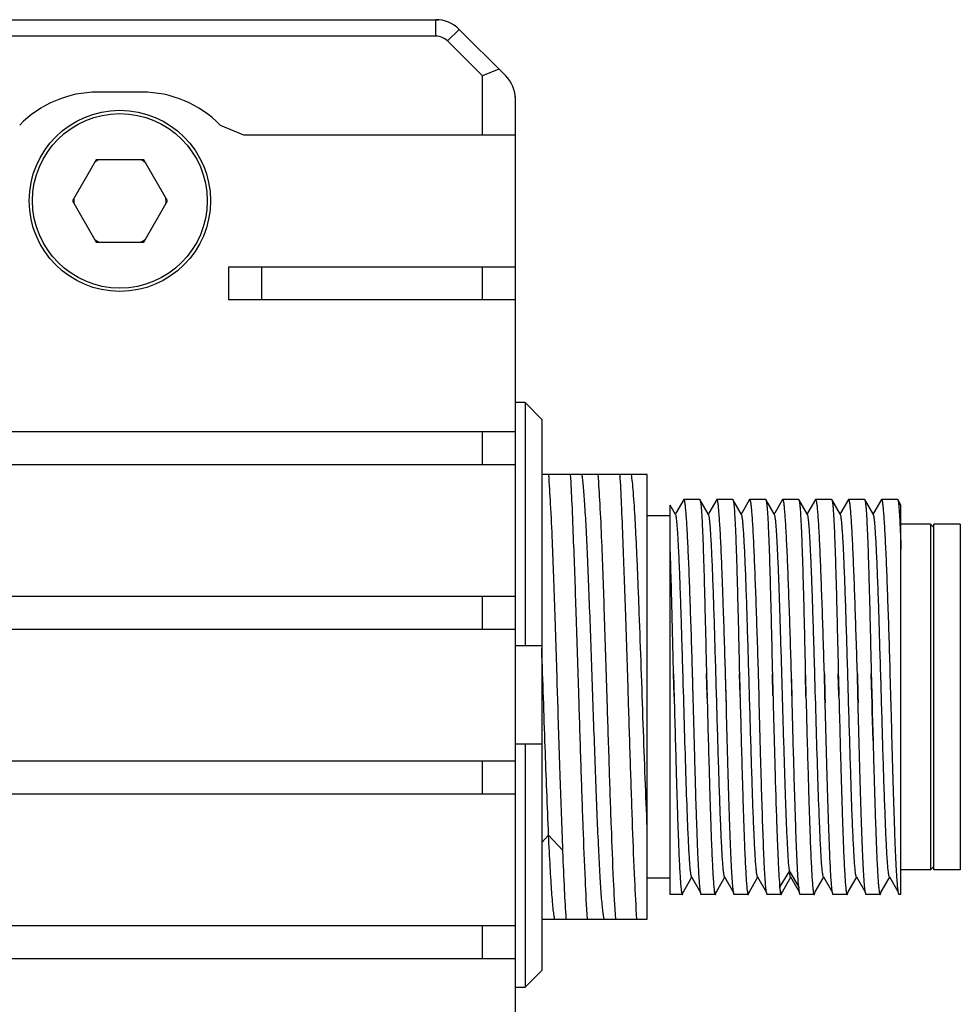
# Model space of a CAD drawing. Header units: millimetres. Extents: x 0 to 420, y 0 to 297.
# Tile 37 of 54: x 96 to 115, y 233 to 253. Entities that reach past the tile are written whole.
import ezdxf

# ---------------------------------------------------------------- set-up
doc = ezdxf.new("R2010")
doc.units = ezdxf.units.MM
doc.header["$LTSCALE"] = 23.1
doc.layers.add('00_COMPONENTS', color=7, linetype='CONTINUOUS')

msp = doc.modelspace()

# ---------------------------------------------------------------- linework, layer by layer
at = {"layer": '00_COMPONENTS', "color": 7}
for p, q in [((48.372, 252.8137), (104.9144, 252.8137)), ((104.8671, 252.4804), (104.8671, 252.8137)), ((104.9143, 252.8119), (104.9099, 252.8137)), ((104.9144, 252.8137), (104.9197, 252.8116)), ((105.1028, 252.3828), (105.3385, 252.6185)), ((105.2998, 252.6541), (105.305, 252.6519)), ((105.3082, 252.6487), (105.3038, 252.6506)), ((106.2813, 251.6757), (105.305, 252.6519)), ((104.8671, 252.4804), (48.4194, 252.4804)), ((105.8099, 251.6757), (105.1028, 252.3828)), ((106.1432, 251.8137), (105.8099, 251.6757)), ((105.8099, 250.4804), (105.8099, 251.6757)), ((106.3116, 251.6454), (106.3148, 251.6422)), ((106.3134, 251.6409), (106.3116, 251.6454)), ((106.3148, 251.6422), (106.317, 251.6368)), ((98.9266, 251.3471), (98.0265, 251.3471)), ((106.4744, 251.2567), (106.4766, 251.2516)), ((106.4766, 251.2471), (106.4749, 251.2511)), ((106.4766, 170.3759), (106.4766, 251.2516)), ((100.5028, 250.6819), (100.9804, 250.4804)), ((100.9804, 250.4804), (106.4766, 250.4804)), ((97.9982, 249.9804), (97.5171, 249.1471)), ((98.9605, 249.9804), (97.9982, 249.9804)), ((99.4416, 249.1471), (98.9605, 249.9804)), ((97.5171, 249.1471), (97.9982, 248.3137)), ((98.9605, 248.3137), (99.4416, 249.1471)), ((97.9982, 248.3137), (98.9605, 248.3137)), ((100.6766, 247.8137), (106.4766, 247.8137)), ((100.6766, 247.8137), (100.6766, 247.1471)), ((101.3432, 247.8137), (101.3432, 247.1471)), ((105.8099, 247.1471), (105.8099, 247.8137)), ((100.6766, 247.1471), (106.4766, 247.1471)), ((106.6765, 245.0631), (106.4766, 245.0631)), ((106.6765, 245.0631), (106.6765, 240.1471)), ((107.0099, 244.7248), (106.6765, 245.0631)), ((107.0099, 244.7248), (107.0099, 233.5693)), ((46.4766, 244.4804), (106.4766, 244.4804)), ((105.8099, 243.8137), (105.8099, 244.4804)), ((46.4766, 243.8137), (106.4766, 243.8137)), ((109.1432, 243.6051), (107.0099, 243.6051)), ((109.1432, 234.6051), (109.1432, 243.6051)), ((109.6099, 235.1052), (109.6099, 242.9866)), ((109.7186, 242.7997), (109.6104, 242.9868)), ((109.8818, 243.1004), (109.7222, 242.8242)), ((110.2065, 243.1051), (109.8872, 243.1051)), ((110.3852, 242.7998), (110.2109, 243.1013)), ((110.5485, 243.1005), (110.3889, 242.8244)), ((110.5485, 243.1005), (110.5472, 243.0981)), ((110.5538, 243.1051), (110.5485, 243.1005)), ((110.8732, 243.1051), (110.5538, 243.1051)), ((111.0519, 242.7998), (110.8775, 243.1013)), ((111.215, 243.1004), (111.0555, 242.8245)), ((111.2151, 243.1004), (111.2139, 243.0981)), ((111.2205, 243.1051), (111.2151, 243.1004)), ((111.5398, 243.1051), (111.2205, 243.1051)), ((111.7185, 242.7997), (111.5442, 243.1014)), ((111.8817, 243.1003), (111.7221, 242.8243)), ((111.8817, 243.1003), (111.8805, 243.0981)), ((111.8872, 243.1051), (111.8817, 243.1003)), ((112.2064, 243.1051), (111.8872, 243.1051)), ((112.3852, 242.7997), (112.2108, 243.1013)), ((112.5484, 243.1005), (112.3883, 242.8236)), ((112.8731, 243.1051), (112.5538, 243.1051)), ((113.0518, 242.7997), (112.8775, 243.1014)), ((113.215, 243.1004), (113.055, 242.8235)), ((113.215, 243.1004), (113.2139, 243.0981)), ((113.2205, 243.1051), (113.215, 243.1004)), ((113.5398, 243.1051), (113.2205, 243.1051)), ((113.7185, 242.7998), (113.5442, 243.1014)), ((113.8817, 243.1004), (113.7216, 242.8234)), ((113.8817, 243.1004), (113.8805, 243.0981)), ((113.8872, 243.1051), (113.8817, 243.1004)), ((114.2065, 243.1051), (113.8872, 243.1051)), ((114.2771, 242.9868), (114.2109, 243.1013)), ((114.2766, 235.1051), (114.2766, 242.9867)), ((109.6099, 242.7718), (109.1432, 242.7718)), ((109.7222, 242.8242), (109.7133, 242.8088)), ((110.3889, 242.8244), (110.3799, 242.8089)), ((111.0555, 242.8245), (111.0465, 242.809)), ((111.7221, 242.8243), (111.7132, 242.8089)), ((112.3883, 242.8236), (112.3798, 242.8089)), ((113.055, 242.8235), (113.0465, 242.8089)), ((113.7216, 242.8234), (113.7132, 242.8089)), ((114.8766, 242.6051), (114.2766, 242.6051)), ((114.9432, 242.5384), (114.8766, 242.6051)), ((114.8766, 242.6051), (114.8766, 235.6051)), ((115.4766, 242.6051), (114.9432, 242.6051)), ((114.9432, 235.6052), (114.9432, 242.605)), ((115.4766, 242.605), (115.4766, 235.6052)), ((46.4766, 241.1471), (106.4766, 241.1471)), ((105.8099, 240.4804), (105.8099, 241.1471)), ((109.6394, 241.0815), (109.6391, 241.0945)), ((46.4766, 240.4804), (106.4766, 240.4804)), ((106.4766, 240.1471), (107.0099, 240.1471)), ((109.6874, 239.1323), (109.6756, 239.5765)), ((110.3541, 239.1323), (110.3423, 239.5765)), ((110.7389, 239.1323), (110.7278, 239.5771)), ((111.0208, 239.1323), (111.009, 239.5765)), ((111.4057, 239.1323), (111.3941, 239.5771)), ((111.4057, 239.1323), (111.3944, 239.5771)), ((111.6874, 239.1323), (111.6757, 239.5765)), ((112.0724, 239.1323), (112.0608, 239.5771)), ((112.3541, 239.1323), (112.3423, 239.5765)), ((112.7272, 239.577), (112.739, 239.1323)), ((112.739, 239.1323), (112.7275, 239.5771)), ((113.0208, 239.1323), (113.009, 239.5765)), ((113.3939, 239.577), (113.4057, 239.1323)), ((113.4057, 239.1323), (113.3941, 239.5771)), ((113.6874, 239.1323), (113.6757, 239.5765)), ((114.0724, 239.1323), (114.0608, 239.5773)), ((114.0723, 239.1323), (114.0611, 239.5773)), ((107.3327, 239.1051), (107.3319, 239.1323)), ((107.7547, 239.1323), (107.7555, 239.1051)), ((108.3327, 239.1051), (108.3319, 239.1323)), ((108.7547, 239.1323), (108.7555, 239.1051)), ((109.6874, 239.1323), (109.6881, 239.1051)), ((109.6881, 239.1051), (109.6874, 239.1323)), ((110.073, 239.1051), (110.0723, 239.1323)), ((110.073, 239.1051), (110.0723, 239.1323)), ((110.3554, 239.0821), (110.3541, 239.1323)), ((110.7402, 239.0831), (110.7389, 239.1323)), ((110.7441, 238.9387), (110.739, 239.1323)), ((110.7441, 238.9387), (110.7397, 239.1051)), ((110.7441, 238.9387), (110.7402, 239.0831)), ((111.0215, 239.1051), (111.0208, 239.1323)), ((111.0215, 239.1051), (111.0208, 239.1323)), ((111.4064, 239.1051), (111.4057, 239.1323)), ((111.6875, 239.1323), (111.6882, 239.1051)), ((112.0728, 239.1051), (112.0721, 239.1323)), ((112.0729, 239.1051), (112.0722, 239.1323)), ((112.0731, 239.1051), (112.0724, 239.1323)), ((112.3548, 239.1051), (112.3541, 239.1323)), ((112.7429, 238.9866), (112.739, 239.1323)), ((112.739, 239.1323), (112.7397, 239.1051)), ((112.739, 239.1323), (112.7429, 238.9866)), ((112.7429, 238.9866), (112.7397, 239.1051)), ((113.0215, 239.1051), (113.0208, 239.1323)), ((113.0215, 239.1051), (113.0208, 239.1323)), ((113.4095, 238.9884), (113.4057, 239.1323)), ((113.4057, 239.1323), (113.4095, 238.9884)), ((113.4095, 238.9884), (113.4064, 239.1051)), ((113.691, 238.9984), (113.6874, 239.1323)), ((113.6875, 239.1323), (113.691, 238.9984)), ((113.6882, 239.1051), (113.6955, 238.8295)), ((113.691, 238.9984), (113.6955, 238.8295)), ((113.6955, 238.8293), (113.691, 238.9984)), ((114.0734, 239.0905), (114.0723, 239.1323)), ((114.0731, 239.1051), (114.0724, 239.1323)), ((114.0777, 238.9288), (114.0731, 239.1051)), ((114.0777, 238.9288), (114.0734, 239.0905)), ((113.6955, 238.8295), (113.6968, 238.7803)), ((113.712, 238.2142), (113.6955, 238.8293)), ((113.6968, 238.7803), (113.7119, 238.2146)), ((113.7119, 238.2146), (113.7163, 238.0521)), ((107.0099, 238.1471), (106.4766, 238.1471)), ((106.6765, 238.1471), (106.6765, 233.231)), ((113.7163, 238.0523), (113.7165, 238.0459)), ((113.7163, 238.0521), (113.7165, 238.0456)), ((113.7165, 238.0456), (113.7184, 237.9767)), ((46.4766, 237.8137), (106.4766, 237.8137)), ((105.8099, 237.1471), (105.8099, 237.8137)), ((113.7348, 237.3982), (113.7358, 237.3641)), ((113.7358, 237.3641), (113.7396, 237.2358)), ((113.7396, 237.2359), (113.7397, 237.2294)), ((113.7397, 237.2294), (113.7401, 237.2181)), ((46.4766, 237.1471), (106.4766, 237.1471)), ((107.1495, 236.3076), (107.0099, 236.1577)), ((107.4384, 235.9978), (107.1497, 236.3078)), ((107.4382, 235.9768), (107.4374, 235.9975)), ((110.1781, 235.7493), (110.176, 235.795)), ((110.1784, 235.7446), (110.1781, 235.7498)), ((112.0184, 235.5883), (111.826, 235.2666)), ((112.2086, 235.2705), (112.0184, 235.5883)), ((114.8766, 235.6051), (114.2766, 235.6051)), ((114.9432, 235.6718), (114.8766, 235.6051)), ((115.4766, 235.6051), (114.9432, 235.6051)), ((109.6099, 235.4384), (109.1432, 235.4384)), ((109.8763, 235.1613), (110.0357, 235.4369)), ((110.0357, 235.4369), (110.0466, 235.4558)), ((110.0413, 235.4648), (110.2229, 235.1506)), ((110.543, 235.1613), (110.7023, 235.4369)), ((110.7023, 235.4369), (110.7132, 235.4557)), ((110.7079, 235.4648), (110.8897, 235.1504)), ((111.2097, 235.1613), (111.369, 235.4369)), ((111.369, 235.4369), (111.3798, 235.4557)), ((111.3745, 235.4649), (111.5563, 235.1504)), ((111.8768, 235.162), (112.0366, 235.4384)), ((112.0366, 235.4384), (112.0466, 235.4556)), ((112.0413, 235.4648), (112.1696, 235.2427)), ((112.5435, 235.1621), (112.7033, 235.4385)), ((112.7033, 235.4385), (112.7132, 235.4556)), ((112.7079, 235.4649), (112.8896, 235.1504)), ((113.2102, 235.1622), (113.37, 235.4386)), ((113.37, 235.4386), (113.3799, 235.4557)), ((113.3745, 235.4649), (113.5563, 235.1504)), ((113.8768, 235.1622), (114.0366, 235.4386)), ((114.0366, 235.4386), (114.0465, 235.4557)), ((114.0412, 235.4649), (114.2147, 235.1647)), ((112.1696, 235.2427), (112.2148, 235.1646)), ((112.2148, 235.1646), (112.2237, 235.1491)), ((113.1924, 235.1313), (113.2102, 235.1622)), ((113.859, 235.1312), (113.8768, 235.1622)), ((114.2147, 235.1647), (114.223, 235.1504)), ((109.8539, 235.1051), (109.6099, 235.1051)), ((109.859, 235.1313), (109.8763, 235.1613)), ((110.5205, 235.1051), (110.2388, 235.1051)), ((110.5256, 235.1312), (110.543, 235.1613)), ((111.1872, 235.1051), (110.9054, 235.1051)), ((111.1923, 235.1313), (111.2097, 235.1613)), ((111.8539, 235.1051), (111.5721, 235.1051)), ((111.859, 235.131), (111.8768, 235.162)), ((111.8693, 235.1479), (111.8695, 235.1493)), ((111.8693, 235.1479), (111.8695, 235.149)), ((112.5205, 235.1051), (112.2388, 235.1051)), ((112.5269, 235.1333), (112.5435, 235.1621)), ((113.1872, 235.1051), (112.9054, 235.1051)), ((113.8538, 235.1051), (113.5721, 235.1051)), ((114.2766, 235.1051), (114.2387, 235.1051)), ((107.0099, 234.6051), (107.9288, 234.6051)), ((107.9311, 234.6051), (108.9288, 234.6051)), ((108.9312, 234.6051), (109.1432, 234.6051)), ((46.4766, 234.4804), (106.4766, 234.4804)), ((105.8099, 233.8137), (105.8099, 234.4804)), ((46.4766, 233.8137), (106.4766, 233.8137)), ((106.6765, 233.231), (107.0099, 233.5693)), ((106.4766, 233.231), (106.6765, 233.231))]:
    msp.add_line(p, q, dxfattribs=at)
for radius in [1.8333, 1.7667]:
    msp.add_circle((98.4766, 249.1471), radius, dxfattribs=at)
for centre, radius, start, end in [((104.8671, 252.1471), 0.6667, 45, 90), ((104.8671, 252.1471), 0.3333, 45, 90), ((105.8099, 251.2043), 0.6667, 0, 45), ((98.0265, 249.1471), 2.2, 90, 135.75928), ((98.9266, 249.1471), 2.2, 44.24072, 90), ((98.4766, 249.1471), 0.9333, 116.7655, 122.90677), ((98.4766, 249.1471), 0.9333, 56.43401, 63.2345), ((98.4766, 249.1471), 0.9333, 177.81561, 182.90677), ((98.4766, 249.1471), 0.9333, 357.31876, 3.56599), ((98.4766, 249.1471), 0.9333, 237.09323, 243.2345), ((98.4766, 249.1471), 0.9333, 296.7655, 303.56599), ((115.332, 235.5582), 3.1369, 185.37677, 185.74622)]:
    msp.add_arc(centre, radius, start, end, dxfattribs=at)
for points, knots in [([(107.2265, 242.2501), (107.2153, 242.5051), (107.1938, 242.9569), (107.1674, 243.4085), (107.153, 243.6051)], [0, 0, 0, 0, 0.5643127, 1, 1, 1, 1]), ([(107.587, 243.6051), (107.5993, 243.4085), (107.6218, 242.9569), (107.6399, 242.5051), (107.649, 242.2501)], [0, 0, 0, 0, 0.4356367, 1, 1, 1, 1]), ([(108.275, 234.6052), (108.2686, 234.6262), (108.2582, 234.6806), (108.2448, 234.7795), (108.2313, 234.9123), (108.2175, 235.0781), (108.2035, 235.2758), (108.1838, 235.5982), (108.16, 236.067), (108.1326, 236.6978), (108.1048, 237.4047), (108.0771, 238.1657), (108.0495, 238.9568), (108.0214, 239.7535), (107.9942, 240.5308), (107.9661, 241.2643), (107.9386, 241.9311), (107.9115, 242.5104), (107.8839, 242.984), (107.8606, 243.3055), (107.8403, 243.4991), (107.8296, 243.5736), (107.8238, 243.6051)], [0, 0, 0, 0, 0.0072914, 0.0183867, 0.0332218, 0.0517143, 0.073761, 0.0991787, 0.1592086, 0.2299724, 0.3092988, 0.3946497, 0.4834042, 0.5727721, 0.6599628, 0.742242, 0.8170628, 0.882071, 0.9352389, 0.9749482, 0.9893538, 1, 1, 1, 1]), ([(108.2263, 242.2501), (108.2152, 242.5051), (108.1939, 242.957), (108.1672, 243.4085), (108.1528, 243.6051)], [0, 0, 0, 0, 0.5643082, 1, 1, 1, 1]), ([(108.5871, 243.6051), (108.5998, 243.4085), (108.6215, 242.9569), (108.6396, 242.5051), (108.649, 242.2501)], [0, 0, 0, 0, 0.4356375, 1, 1, 1, 1]), ([(109.1431, 236.4561), (109.1288, 236.7889), (109.1016, 237.4897), (109.0625, 238.5703), (109.0244, 239.6861), (108.9909, 240.6064), (108.9645, 241.3077), (108.9447, 241.7878), (108.9247, 242.2263), (108.9052, 242.6163), (108.8859, 242.9517), (108.8663, 243.2271), (108.8473, 243.4383), (108.8325, 243.5572), (108.8239, 243.6051)], [0, 0, 0, 0, 0.1396266, 0.2939365, 0.453242, 0.6076116, 0.6799071, 0.7474025, 0.8090514, 0.8638917, 0.9110799, 0.9498477, 0.9795978, 1, 1, 1, 1]), ([(109.8818, 243.1004), (109.8813, 243.0995), (109.8787, 243.0943), (109.877, 243.0887), (109.8758, 243.0842)], [0, 0, 0, 0, 0.1918011, 1, 1, 1, 1]), ([(109.8872, 243.1051), (109.8868, 243.1051), (109.8843, 243.1045), (109.8828, 243.1022), (109.8818, 243.1004)], [0, 0, 0, 0, 0.1880601, 1, 1, 1, 1]), ([(110.0608, 239.5771), (110.0538, 239.8136), (110.0393, 240.2736), (110.0178, 240.9369), (109.9988, 241.4556), (109.9837, 241.8351), (109.9729, 242.0875), (109.962, 242.3154), (109.9511, 242.5169), (109.9405, 242.6902), (109.9302, 242.8341), (109.9211, 242.9349), (109.9136, 242.9999), (109.9083, 243.0368), (109.9034, 243.0654), (109.8982, 243.0864), (109.8943, 243.0988), (109.8894, 243.1051), (109.8872, 243.1051)], [0, 0, 0, 0, 0.2007037, 0.3904313, 0.5629537, 0.6409658, 0.7126082, 0.7772939, 0.8344927, 0.8837356, 0.9246233, 0.9568329, 0.9696053, 0.9801255, 0.988381, 0.9943741, 0.9981529, 1, 1, 1, 1]), ([(110.2065, 243.1051), (110.2069, 243.1051), (110.2089, 243.1046), (110.2101, 243.1027), (110.2109, 243.1013)], [0, 0, 0, 0, 0.189442, 1, 1, 1, 1]), ([(110.2109, 243.1013), (110.2129, 243.0978), (110.2162, 243.0874), (110.2203, 243.0681), (110.2245, 243.0411), (110.2307, 242.9901), (110.2381, 242.9075), (110.2463, 242.7865), (110.2544, 242.6369), (110.2625, 242.4599), (110.2706, 242.257), (110.282, 241.9391), (110.2953, 241.4902), (110.3111, 240.8995), (110.3262, 240.2534), (110.3368, 239.8061), (110.3421, 239.5765)], [0, 0, 0, 0, 0.0034951, 0.0090864, 0.0168161, 0.0266906, 0.0528108, 0.0872757, 0.1298283, 0.180151, 0.2378524, 0.3024936, 0.4505328, 0.6197021, 0.804759, 1, 1, 1, 1]), ([(110.7275, 239.5771), (110.7203, 239.8136), (110.7063, 240.2736), (110.6874, 240.8383), (110.6725, 241.265), (110.6614, 241.5602), (110.6503, 241.8351), (110.6395, 242.0875), (110.6287, 242.3154), (110.6179, 242.5169), (110.6072, 242.6902), (110.5968, 242.8341), (110.5877, 242.9349), (110.5803, 242.9999), (110.5751, 243.0368), (110.5702, 243.0654), (110.5649, 243.0864), (110.5609, 243.0988), (110.556, 243.1051), (110.5538, 243.1051)], [0, 0, 0, 0, 0.2007059, 0.3904221, 0.4792036, 0.5629436, 0.6409554, 0.712595, 0.77728, 0.8344767, 0.8837196, 0.9246084, 0.9568147, 0.9695855, 0.9801052, 0.9883598, 0.9943567, 0.9981447, 1, 1, 1, 1]), ([(110.8732, 243.1051), (110.8735, 243.1051), (110.8755, 243.1046), (110.8767, 243.1027), (110.8775, 243.1013)], [0, 0, 0, 0, 0.1895839, 1, 1, 1, 1]), ([(110.8775, 243.1013), (110.8796, 243.0978), (110.8828, 243.0875), (110.887, 243.0682), (110.8911, 243.0412), (110.8974, 242.9902), (110.9047, 242.9076), (110.9129, 242.7866), (110.9211, 242.637), (110.9292, 242.4601), (110.9373, 242.2571), (110.9486, 241.9393), (110.962, 241.4903), (110.9778, 240.8996), (110.9928, 240.2534), (111.0035, 239.8062), (111.0087, 239.5765)], [0, 0, 0, 0, 0.0034902, 0.0090769, 0.0168024, 0.0266733, 0.052787, 0.0872465, 0.1297951, 0.1801154, 0.2378158, 0.3024571, 0.4505003, 0.6196777, 0.8047459, 1, 1, 1, 1]), ([(111.3941, 239.5771), (111.3869, 239.8136), (111.3731, 240.2737), (111.3507, 240.9369), (111.3323, 241.4556), (111.317, 241.8351), (111.3061, 242.0875), (111.2953, 242.3154), (111.2846, 242.5169), (111.2739, 242.6902), (111.2634, 242.8341), (111.2544, 242.9349), (111.2469, 242.9999), (111.2417, 243.0368), (111.2369, 243.0654), (111.2316, 243.0864), (111.2276, 243.0988), (111.2227, 243.1051), (111.2205, 243.1051)], [0, 0, 0, 0, 0.2007065, 0.3904229, 0.5629442, 0.6409553, 0.7125973, 0.7772806, 0.8344783, 0.8837203, 0.92461, 0.9568182, 0.9695886, 0.9801053, 0.9883598, 0.994356, 0.9981402, 1, 1, 1, 1]), ([(111.5398, 243.1051), (111.5402, 243.1051), (111.5422, 243.1046), (111.5434, 243.1027), (111.5442, 243.1013)], [0, 0, 0, 0, 0.1896567, 1, 1, 1, 1]), ([(111.5442, 243.1013), (111.5463, 243.0978), (111.5495, 243.0875), (111.5536, 243.0682), (111.5578, 243.0412), (111.564, 242.9902), (111.5714, 242.9077), (111.5796, 242.7867), (111.5877, 242.6371), (111.5959, 242.4602), (111.604, 242.2572), (111.6153, 241.9394), (111.6286, 241.4904), (111.6444, 240.8997), (111.6595, 240.2534), (111.6702, 239.8062), (111.6754, 239.5765)], [0, 0, 0, 0, 0.0034864, 0.0090697, 0.0167921, 0.0266601, 0.0527688, 0.0872241, 0.1297695, 0.180088, 0.2377877, 0.302429, 0.4504753, 0.619659, 0.8047358, 1, 1, 1, 1]), ([(112.0608, 239.5771), (112.0535, 239.8136), (112.0398, 240.2737), (112.0175, 240.9369), (111.9989, 241.4556), (111.9838, 241.8351), (111.9728, 242.0875), (111.9619, 242.3154), (111.9512, 242.5169), (111.9406, 242.6902), (111.9301, 242.8341), (111.921, 242.9349), (111.9135, 242.9999), (111.9084, 243.0368), (111.9035, 243.0654), (111.8983, 243.0864), (111.8943, 243.0988), (111.8894, 243.1051), (111.8872, 243.1051)], [0, 0, 0, 0, 0.2007069, 0.3904238, 0.5629455, 0.6409565, 0.712599, 0.7772829, 0.8344806, 0.8837218, 0.9246116, 0.9568213, 0.9695923, 0.9801087, 0.9883622, 0.9943571, 0.9981401, 1, 1, 1, 1]), ([(112.2064, 243.1051), (112.2068, 243.1051), (112.2088, 243.1046), (112.21, 243.1027), (112.2108, 243.1013)], [0, 0, 0, 0, 0.1886044, 1, 1, 1, 1]), ([(112.2108, 243.1013), (112.2129, 243.0977), (112.2161, 243.0874), (112.2203, 243.0681), (112.2245, 243.0411), (112.2308, 242.9901), (112.238, 242.9075), (112.2462, 242.7864), (112.2544, 242.6368), (112.2626, 242.4599), (112.2707, 242.2569), (112.2787, 242.0296), (112.2866, 241.7795), (112.2977, 241.4065), (112.3109, 240.8995), (112.3263, 240.2533), (112.3369, 239.8061), (112.342, 239.5765)], [0, 0, 0, 0, 0.0034971, 0.0090944, 0.0168294, 0.0267037, 0.0528259, 0.0872896, 0.1298464, 0.180168, 0.2378714, 0.3025104, 0.373585, 0.4505482, 0.6197134, 0.8047642, 1, 1, 1, 1]), ([(112.5484, 243.1005), (112.5478, 243.0995), (112.5453, 243.0943), (112.5436, 243.0887), (112.5424, 243.0841)], [0, 0, 0, 0, 0.191581, 1, 1, 1, 1]), ([(112.5538, 243.1051), (112.5533, 243.1051), (112.5509, 243.1045), (112.5494, 243.1022), (112.5484, 243.1005)], [0, 0, 0, 0, 0.1894846, 1, 1, 1, 1]), ([(112.7275, 239.5771), (112.7204, 239.8136), (112.7061, 240.2736), (112.6842, 240.9369), (112.6655, 241.4556), (112.6504, 241.8351), (112.6394, 242.0875), (112.6285, 242.3154), (112.6179, 242.5169), (112.6073, 242.6902), (112.5967, 242.8341), (112.5865, 242.9472), (112.5776, 243.022), (112.5702, 243.0654), (112.5649, 243.0864), (112.5609, 243.0988), (112.556, 243.1051), (112.5538, 243.1051)], [0, 0, 0, 0, 0.2006995, 0.3904234, 0.5629418, 0.6409523, 0.712594, 0.7772783, 0.8344743, 0.8837163, 0.9246057, 0.9568146, 0.9800995, 0.9883532, 0.9943487, 0.9981358, 1, 1, 1, 1]), ([(112.8731, 243.1051), (112.8735, 243.1051), (112.8755, 243.1046), (112.8767, 243.1027), (112.8775, 243.1014)], [0, 0, 0, 0, 0.1892253, 1, 1, 1, 1]), ([(112.8775, 243.1014), (112.8795, 243.0978), (112.8828, 243.0875), (112.887, 243.0683), (112.8911, 243.0413), (112.8974, 242.9903), (112.9047, 242.9078), (112.9129, 242.7868), (112.921, 242.6372), (112.9292, 242.4603), (112.9374, 242.2574), (112.9454, 242.03), (112.9533, 241.7799), (112.9643, 241.4069), (112.9777, 240.8998), (112.9928, 240.2535), (113.0036, 239.8062), (113.0087, 239.5765)], [0, 0, 0, 0, 0.0034824, 0.0090652, 0.0167871, 0.0266494, 0.0527519, 0.0871999, 0.1297444, 0.1800581, 0.2377584, 0.3023982, 0.3734773, 0.4504483, 0.6196386, 0.8047239, 1, 1, 1, 1]), ([(113.3941, 239.5771), (113.3869, 239.8136), (113.3728, 240.2736), (113.3509, 240.9369), (113.3321, 241.4556), (113.3171, 241.8351), (113.3061, 242.0875), (113.2952, 242.3154), (113.2845, 242.5169), (113.2739, 242.6902), (113.2634, 242.8341), (113.2543, 242.9349), (113.2469, 242.9999), (113.2417, 243.0368), (113.2368, 243.0654), (113.2316, 243.0864), (113.2276, 243.0988), (113.2227, 243.1051), (113.2205, 243.1051)], [0, 0, 0, 0, 0.2007069, 0.390424, 0.5629462, 0.6409579, 0.7125986, 0.7772845, 0.8344808, 0.8837232, 0.9246128, 0.9568209, 0.9695922, 0.9801115, 0.9883639, 0.9943572, 0.9981415, 1, 1, 1, 1]), ([(113.5398, 243.1051), (113.5402, 243.1051), (113.5422, 243.1046), (113.5434, 243.1027), (113.5442, 243.1014)], [0, 0, 0, 0, 0.1896968, 1, 1, 1, 1]), ([(113.5442, 243.1014), (113.5462, 243.0978), (113.5495, 243.0875), (113.5536, 243.0682), (113.5578, 243.0413), (113.564, 242.9903), (113.5714, 242.9077), (113.5796, 242.7867), (113.5877, 242.6372), (113.5959, 242.4602), (113.604, 242.2573), (113.6153, 241.9394), (113.6286, 241.4904), (113.6445, 240.8997), (113.6595, 240.2535), (113.6702, 239.8062), (113.6754, 239.5765)], [0, 0, 0, 0, 0.0034846, 0.0090662, 0.0167871, 0.0266538, 0.0527602, 0.0872136, 0.1297577, 0.1800752, 0.2377745, 0.302416, 0.4504637, 0.6196503, 0.8047311, 1, 1, 1, 1]), ([(114.0608, 239.5773), (114.0536, 239.8138), (114.0395, 240.2738), (114.0175, 240.937), (113.9989, 241.4557), (113.9837, 241.8352), (113.9728, 242.0876), (113.962, 242.3155), (113.9511, 242.5169), (113.9405, 242.6902), (113.9301, 242.8341), (113.921, 242.9349), (113.9135, 242.9999), (113.9083, 243.0368), (113.9034, 243.0654), (113.8982, 243.0864), (113.8943, 243.0988), (113.8894, 243.1051), (113.8872, 243.1051)], [0, 0, 0, 0, 0.20071, 0.390429, 0.562952, 0.6409639, 0.7126042, 0.7772898, 0.8344865, 0.8837287, 0.9246171, 0.9568255, 0.9695976, 0.9801176, 0.9883696, 0.9943613, 0.9981431, 1, 1, 1, 1]), ([(114.2065, 243.1051), (114.2068, 243.1051), (114.2089, 243.1046), (114.2101, 243.1027), (114.2109, 243.1013)], [0, 0, 0, 0, 0.1891144, 1, 1, 1, 1]), ([(114.2109, 243.1013), (114.2129, 243.0978), (114.2161, 243.0879), (114.2201, 243.0693), (114.2241, 243.0435), (114.2302, 242.9949), (114.2373, 242.9163), (114.2454, 242.8012), (114.2534, 242.6591), (114.2612, 242.4908), (114.2691, 242.2978), (114.274, 242.161), (114.2766, 242.0886)], [0, 0, 0, 0, 0.011775, 0.0304258, 0.0560964, 0.088803, 0.1751706, 0.2890051, 0.4295072, 0.5956714, 0.7862973, 1, 1, 1, 1]), ([(110.0413, 235.4648), (110.039, 235.4688), (110.0353, 235.4801), (110.0305, 235.5012), (110.0256, 235.5306), (110.0183, 235.5857), (110.0097, 235.6746), (110, 235.8044), (109.9901, 235.9643), (109.9801, 236.1528), (109.9701, 236.3682), (109.9522, 236.804), (109.9281, 237.4967), (109.8992, 238.4565), (109.8751, 239.3048), (109.8548, 239.9904), (109.84, 240.4854), (109.8251, 240.953), (109.81, 241.3836), (109.7954, 241.7685), (109.7805, 242.0999), (109.7676, 242.3395), (109.757, 242.4994), (109.7496, 242.5941), (109.7421, 242.6712), (109.735, 242.7306), (109.7277, 242.7713), (109.7225, 242.7929), (109.7186, 242.7997)], [0, 0, 0, 0, 0.0018698, 0.0048151, 0.008857, 0.0139955, 0.0275312, 0.0453115, 0.0671787, 0.0929471, 0.1223864, 0.1552315, 0.2710924, 0.4054283, 0.5473954, 0.6176607, 0.6855394, 0.7496508, 0.8087109, 0.8615024, 0.9069664, 0.9442007, 0.959475, 0.9724186, 0.9829801, 0.9911157, 0.9967875, 1, 1, 1, 1]), ([(110.7079, 235.4648), (110.7056, 235.4687), (110.7019, 235.4801), (110.6972, 235.5012), (110.6923, 235.5305), (110.685, 235.5856), (110.6763, 235.6745), (110.6666, 235.8043), (110.6568, 235.9642), (110.6468, 236.1526), (110.6367, 236.368), (110.6268, 236.6083), (110.6169, 236.8715), (110.603, 237.2608), (110.5861, 237.7852), (110.5664, 238.4461), (110.5465, 239.1318), (110.5268, 239.8174), (110.5069, 240.4784), (110.4873, 241.0908), (110.4702, 241.5606), (110.4564, 241.8958), (110.4464, 242.1113), (110.4364, 242.2998), (110.4265, 242.4598), (110.4168, 242.5897), (110.4082, 242.6786), (110.4009, 242.7338), (110.396, 242.7632), (110.3912, 242.7844), (110.3875, 242.7958), (110.3852, 242.7998)], [0, 0, 0, 0, 0.00187, 0.0048171, 0.0088606, 0.0140001, 0.0275249, 0.0452943, 0.0671647, 0.0929395, 0.1223734, 0.1552099, 0.1911656, 0.2299093, 0.3143167, 0.4054219, 0.4999272, 0.5944341, 0.6855485, 0.7699647, 0.844687, 0.8775312, 0.9069684, 0.9327562, 0.9546497, 0.9724256, 0.9859531, 0.9910986, 0.995154, 0.9981167, 1, 1, 1, 1]), ([(111.3745, 235.4649), (111.3722, 235.4689), (111.3685, 235.4803), (111.3637, 235.5015), (111.3589, 235.531), (111.3516, 235.5863), (111.343, 235.6753), (111.3331, 235.8053), (111.3233, 235.9654), (111.3134, 236.154), (111.3034, 236.3695), (111.2894, 236.7048), (111.2726, 237.1745), (111.2527, 237.7869), (111.233, 238.4478), (111.2132, 239.1333), (111.1934, 239.8188), (111.1736, 240.4795), (111.1539, 241.0918), (111.1369, 241.5614), (111.123, 241.8964), (111.113, 242.1118), (111.1031, 242.3002), (111.0932, 242.4601), (111.0834, 242.5899), (111.0748, 242.6788), (111.0675, 242.7338), (111.0627, 242.7632), (111.0579, 242.7844), (111.0542, 242.7958), (111.0519, 242.7998)], [0, 0, 0, 0, 0.0018814, 0.0048431, 0.0089053, 0.0140659, 0.02763, 0.0454184, 0.067304, 0.0931066, 0.1225669, 0.1554131, 0.2301278, 0.3145458, 0.405644, 0.5001369, 0.5946214, 0.6857069, 0.7700965, 0.8447808, 0.8776223, 0.9070413, 0.9328034, 0.9546865, 0.9724668, 0.9859818, 0.9911158, 0.9951607, 0.9981165, 1, 1, 1, 1]), ([(112.0185, 235.5883), (112.0102, 235.6629), (111.9966, 235.8468), (111.9786, 236.171), (111.9607, 236.5873), (111.9423, 237.0829), (111.924, 237.6423), (111.9055, 238.2481), (111.8871, 238.8814), (111.8687, 239.5225), (111.8502, 240.1515), (111.8319, 240.7487), (111.8133, 241.2956), (111.7977, 241.712), (111.7846, 242.0073), (111.7753, 242.1963), (111.7661, 242.3614), (111.757, 242.5013), (111.7478, 242.6149), (111.7398, 242.6928), (111.733, 242.7412), (111.7286, 242.7671), (111.7241, 242.7859), (111.7206, 242.7961), (111.7185, 242.7997)], [0, 0, 0, 0, 0.0311598, 0.0765861, 0.1349241, 0.2043172, 0.2826605, 0.367474, 0.4561509, 0.5459169, 0.6339779, 0.717611, 0.7941887, 0.8613601, 0.8907469, 0.917012, 0.9399662, 0.9594421, 0.9752781, 0.9873487, 0.9919466, 0.9955829, 0.9982612, 1, 1, 1, 1]), ([(112.7079, 235.4649), (112.7056, 235.4689), (112.7018, 235.4803), (112.697, 235.5015), (112.6922, 235.5309), (112.685, 235.5861), (112.6764, 235.675), (112.6665, 235.805), (112.6566, 235.9649), (112.6468, 236.1534), (112.6368, 236.3689), (112.6186, 236.8047), (112.5949, 237.4974), (112.5661, 238.4571), (112.5418, 239.3053), (112.5217, 239.9908), (112.5066, 240.4857), (112.492, 240.9531), (112.4772, 241.3836), (112.462, 241.7685), (112.4472, 242.0999), (112.4343, 242.3393), (112.4239, 242.499), (112.4167, 242.5935), (112.4093, 242.6705), (112.4022, 242.7299), (112.3947, 242.7709), (112.3893, 242.7925), (112.3853, 242.7995)], [0, 0, 0, 0, 0.001884, 0.004841, 0.0088919, 0.014037, 0.0275814, 0.0453761, 0.0672519, 0.0930266, 0.1224742, 0.1553272, 0.2711898, 0.4055211, 0.5474736, 0.6177318, 0.6855926, 0.7496783, 0.8087116, 0.861522, 0.9070171, 0.9441912, 0.9594296, 0.9723546, 0.9829091, 0.9910456, 0.9967377, 1, 1, 1, 1]), ([(113.3749, 235.4656), (113.3725, 235.4695), (113.3686, 235.4807), (113.3637, 235.5017), (113.3588, 235.531), (113.3517, 235.5865), (113.3434, 235.6759), (113.3339, 235.8064), (113.3243, 235.9666), (113.3142, 236.155), (113.3037, 236.3701), (113.2892, 236.7051), (113.273, 237.175), (113.2538, 237.7875), (113.2334, 238.4483), (113.2128, 239.1335), (113.1944, 239.8189), (113.1745, 240.4796), (113.1568, 241.004), (113.1429, 241.3932), (113.1333, 241.6559), (113.1237, 241.8959), (113.1139, 242.111), (113.1038, 242.2995), (113.0935, 242.4598), (113.0834, 242.5899), (113.0748, 242.6788), (113.0677, 242.7336), (113.063, 242.7626), (113.0584, 242.7834), (113.0548, 242.7945), (113.0526, 242.7984)], [0, 0, 0, 0, 0.001853, 0.0047813, 0.0088229, 0.0139871, 0.0276213, 0.0455009, 0.0674235, 0.0931903, 0.1225921, 0.155397, 0.2301582, 0.3146521, 0.4057318, 0.5002262, 0.5947099, 0.6858023, 0.7702828, 0.8090148, 0.8449105, 0.877691, 0.9070961, 0.9328857, 0.9548272, 0.9726804, 0.9862034, 0.9912981, 0.9952852, 0.9981766, 1, 1, 1, 1]), ([(114.0419, 235.4661), (114.0397, 235.4702), (114.0361, 235.4817), (114.0313, 235.503), (114.0264, 235.5324), (114.019, 235.5874), (114.01, 235.6759), (113.9998, 235.8055), (113.99, 235.9654), (113.9804, 236.1543), (113.9708, 236.3701), (113.961, 236.6107), (113.951, 236.8738), (113.9365, 237.2629), (113.9192, 237.787), (113.9005, 238.4478), (113.8809, 239.1334), (113.8598, 239.8187), (113.8406, 240.4792), (113.8244, 241.0033), (113.8104, 241.3925), (113.8002, 241.6558), (113.7898, 241.8963), (113.7796, 242.1117), (113.77, 242.2998), (113.7606, 242.4592), (113.751, 242.5887), (113.7423, 242.6776), (113.7348, 242.7329), (113.7298, 242.7626), (113.7248, 242.784), (113.721, 242.7955), (113.7186, 242.7996)], [0, 0, 0, 0, 0.0019032, 0.0048738, 0.0089277, 0.014063, 0.0275504, 0.0452692, 0.0671423, 0.092992, 0.1225145, 0.1553993, 0.1913459, 0.2300504, 0.3144234, 0.4055649, 0.5000642, 0.594568, 0.6856298, 0.7699668, 0.8087101, 0.8447094, 0.8776089, 0.9070502, 0.9327503, 0.9545406, 0.972273, 0.9858213, 0.9909937, 0.9950827, 0.9980819, 1, 1, 1, 1]), ([(107.3319, 239.1323), (107.3146, 239.6825), (107.2896, 240.4885), (107.2538, 241.5277), (107.2358, 242.0168), (107.2265, 242.2501)], [0, 0, 0, 0, 0.5293793, 0.7754615, 1, 1, 1, 1]), ([(107.649, 242.2501), (107.6686, 241.7611), (107.7047, 240.7218), (107.7374, 239.6825), (107.7547, 239.1323)], [0, 0, 0, 0, 0.4706189, 1, 1, 1, 1]), ([(108.3319, 239.1323), (108.3147, 239.6825), (108.2821, 240.7218), (108.246, 241.7611), (108.2263, 242.2501)], [0, 0, 0, 0, 0.5293848, 1, 1, 1, 1]), ([(108.649, 242.2501), (108.6686, 241.7611), (108.7047, 240.7218), (108.7374, 239.6825), (108.7547, 239.1323)], [0, 0, 0, 0, 0.4706192, 1, 1, 1, 1]), ([(109.6391, 241.0945), (109.6367, 241.1853), (109.6278, 241.517), (109.6183, 241.8486), (109.6099, 242.0895)], [0, 0, 0, 0, 0.273662, 1, 1, 1, 1]), ([(109.6754, 239.5765), (109.6724, 239.7075), (109.6602, 240.2091), (109.6491, 240.7108), (109.6394, 241.0815)], [0, 0, 0, 0, 0.2610605, 1, 1, 1, 1]), ([(107.1498, 236.3078), (107.1232, 236.9044), (107.0767, 238.1633), (107.0334, 239.4223), (107.0099, 240.0844)], [0, 0, 0, 0, 0.474006, 1, 1, 1, 1]), ([(109.6754, 239.5765), (109.6764, 239.5396), (109.6807, 239.3915), (109.6845, 239.2434), (109.6874, 239.1323)], [0, 0, 0, 0, 0.249248, 1, 1, 1, 1]), ([(110.0723, 239.1323), (110.0704, 239.2065), (110.0662, 239.3548), (110.0628, 239.5031), (110.0608, 239.5771)], [0, 0, 0, 0, 0.5008736, 1, 1, 1, 1]), ([(110.0723, 239.1323), (110.0714, 239.1694), (110.0678, 239.3177), (110.0641, 239.466), (110.0611, 239.5771)], [0, 0, 0, 0, 0.2506042, 1, 1, 1, 1]), ([(110.3421, 239.5765), (110.3431, 239.5396), (110.3474, 239.3915), (110.3512, 239.2434), (110.3541, 239.1323)], [0, 0, 0, 0, 0.249248, 1, 1, 1, 1]), ([(110.739, 239.1323), (110.7371, 239.2065), (110.7329, 239.3548), (110.7295, 239.5031), (110.7275, 239.5771)], [0, 0, 0, 0, 0.5008737, 1, 1, 1, 1]), ([(111.0087, 239.5765), (111.0097, 239.5396), (111.014, 239.3915), (111.0178, 239.2434), (111.0208, 239.1323)], [0, 0, 0, 0, 0.249248, 1, 1, 1, 1]), ([(111.6754, 239.5765), (111.6764, 239.5396), (111.6807, 239.3915), (111.6845, 239.2434), (111.6875, 239.1323)], [0, 0, 0, 0, 0.249248, 1, 1, 1, 1]), ([(112.0722, 239.1323), (112.0713, 239.1694), (112.0677, 239.3177), (112.064, 239.466), (112.061, 239.5771)], [0, 0, 0, 0, 0.250594, 1, 1, 1, 1]), ([(112.342, 239.5765), (112.343, 239.5396), (112.3474, 239.3915), (112.3512, 239.2434), (112.3541, 239.1323)], [0, 0, 0, 0, 0.249248, 1, 1, 1, 1]), ([(113.0087, 239.5765), (113.0097, 239.5396), (113.014, 239.3915), (113.0178, 239.2434), (113.0208, 239.1323)], [0, 0, 0, 0, 0.249248, 1, 1, 1, 1]), ([(113.6754, 239.5765), (113.6764, 239.5396), (113.6807, 239.3915), (113.6845, 239.2434), (113.6875, 239.1323)], [0, 0, 0, 0, 0.249248, 1, 1, 1, 1]), ([(107.4374, 235.9975), (107.4181, 236.4858), (107.3826, 237.5216), (107.3499, 238.5576), (107.3327, 239.1051)], [0, 0, 0, 0, 0.471492, 1, 1, 1, 1]), ([(107.7555, 239.1051), (107.7698, 238.6492), (107.7973, 237.7712), (107.8387, 236.5363), (107.8798, 235.4921), (107.9108, 234.8701), (107.9288, 234.6051)], [0, 0, 0, 0, 0.3038546, 0.5851646, 0.8230835, 1, 1, 1, 1]), ([(108.5061, 234.6051), (108.4881, 234.8701), (108.4571, 235.4921), (108.4161, 236.5363), (108.3747, 237.7712), (108.347, 238.6492), (108.3327, 239.1051)], [0, 0, 0, 0, 0.1769193, 0.4148395, 0.6961486, 1, 1, 1, 1]), ([(108.7555, 239.1051), (108.7698, 238.6492), (108.7973, 237.7712), (108.8387, 236.5363), (108.8798, 235.4921), (108.9108, 234.8701), (108.9288, 234.6051)], [0, 0, 0, 0, 0.3038536, 0.5851628, 0.8230818, 1, 1, 1, 1]), ([(109.6881, 239.1051), (109.695, 238.845), (109.7085, 238.3347), (109.7258, 237.7062), (109.7398, 237.2255), (109.75, 236.8899), (109.7603, 236.5756), (109.7706, 236.2857), (109.7808, 236.0229), (109.7911, 235.7899), (109.8012, 235.5887), (109.8113, 235.4214), (109.8201, 235.3039), (109.8275, 235.2281), (109.8326, 235.185), (109.8374, 235.1516), (109.8427, 235.1269), (109.8465, 235.1129), (109.8515, 235.1051), (109.8539, 235.1051)], [0, 0, 0, 0, 0.1948032, 0.3821262, 0.4707156, 0.5547752, 0.6334967, 0.7061234, 0.7719577, 0.8303675, 0.880793, 0.9227537, 0.9558545, 0.9689851, 0.9797968, 0.9882716, 0.9944066, 0.9982352, 1, 1, 1, 1]), ([(110.1201, 237.3842), (110.1161, 237.5213), (110.0998, 238.0949), (110.0846, 238.6686), (110.073, 239.1051)], [0, 0, 0, 0, 0.2389987, 1, 1, 1, 1]), ([(110.3548, 239.1051), (110.3617, 238.845), (110.3752, 238.3347), (110.3924, 237.7062), (110.4064, 237.2256), (110.4167, 236.8899), (110.427, 236.5757), (110.4373, 236.2857), (110.4475, 236.023), (110.4577, 235.7899), (110.4679, 235.5887), (110.478, 235.4214), (110.4868, 235.3039), (110.4942, 235.2281), (110.4993, 235.185), (110.5041, 235.1516), (110.5094, 235.1269), (110.5132, 235.1129), (110.5182, 235.1051), (110.5205, 235.1051)], [0, 0, 0, 0, 0.1948025, 0.3821258, 0.4707154, 0.5547752, 0.6334968, 0.7061237, 0.7719581, 0.8303681, 0.8807941, 0.9227555, 0.9558571, 0.9689878, 0.9797994, 0.988274, 0.9944085, 0.9982364, 1, 1, 1, 1]), ([(111.0215, 239.1051), (111.0284, 238.845), (111.0419, 238.3347), (111.0591, 237.7062), (111.0731, 237.2255), (111.0834, 236.8899), (111.0937, 236.5756), (111.1039, 236.2857), (111.1142, 236.0229), (111.1244, 235.7899), (111.1345, 235.5887), (111.1446, 235.4214), (111.1535, 235.3039), (111.1608, 235.2281), (111.1659, 235.185), (111.1708, 235.1516), (111.176, 235.1269), (111.1799, 235.1129), (111.1848, 235.1051), (111.1872, 235.1051)], [0, 0, 0, 0, 0.1948032, 0.3821262, 0.4707156, 0.5547753, 0.633497, 0.7061238, 0.7719581, 0.8303678, 0.8807933, 0.922754, 0.9558549, 0.9689856, 0.9797973, 0.9882722, 0.9944072, 0.9982357, 1, 1, 1, 1]), ([(111.4552, 237.3236), (111.451, 237.465), (111.434, 238.0588), (111.4184, 238.6527), (111.4064, 239.1051)], [0, 0, 0, 0, 0.2381331, 1, 1, 1, 1]), ([(111.6882, 239.1051), (111.6995, 238.6773), (111.7209, 237.867), (111.7491, 236.8953), (111.7729, 236.2159), (111.7895, 235.8129), (111.806, 235.4975), (111.8186, 235.3177), (111.826, 235.2441)], [0, 0, 0, 0, 0.3322523, 0.6294099, 0.7547803, 0.8600901, 0.9425513, 1, 1, 1, 1]), ([(112.1243, 237.2418), (112.1199, 237.3889), (112.1019, 238.01), (112.0856, 238.6311), (112.0731, 239.1051)], [0, 0, 0, 0, 0.2369038, 1, 1, 1, 1]), ([(112.3548, 239.1051), (112.3617, 238.845), (112.3752, 238.3347), (112.3924, 237.7062), (112.4064, 237.2256), (112.4167, 236.8899), (112.427, 236.5757), (112.4373, 236.2857), (112.4475, 236.023), (112.4577, 235.7899), (112.4679, 235.5887), (112.478, 235.4214), (112.4868, 235.3039), (112.4942, 235.2281), (112.4993, 235.185), (112.5041, 235.1516), (112.5094, 235.1269), (112.5132, 235.1129), (112.5182, 235.1051), (112.5205, 235.1051)], [0, 0, 0, 0, 0.194803, 0.3821263, 0.4707159, 0.5547756, 0.6334973, 0.7061242, 0.7719586, 0.8303685, 0.8807943, 0.9227557, 0.9558572, 0.968988, 0.9797997, 0.9882744, 0.9944089, 0.9982367, 1, 1, 1, 1]), ([(112.8862, 235.1711), (112.8826, 235.1962), (112.876, 235.2558), (112.863, 235.4112), (112.848, 235.6704), (112.8307, 236.0538), (112.8134, 236.525), (112.7958, 237.0705), (112.7717, 237.8993), (112.7545, 238.5446), (112.7429, 238.9866)], [0, 0, 0, 0, 0.0199315, 0.0471135, 0.122452, 0.2239065, 0.3485748, 0.492877, 0.6526652, 1, 1, 1, 1]), ([(113.0215, 239.1051), (113.0284, 238.845), (113.0419, 238.3347), (113.0591, 237.7062), (113.0731, 237.2255), (113.0834, 236.8899), (113.0937, 236.5756), (113.1039, 236.2857), (113.1142, 236.0229), (113.1244, 235.7899), (113.1345, 235.5887), (113.1446, 235.4214), (113.1535, 235.3039), (113.1608, 235.2281), (113.1659, 235.185), (113.1708, 235.1516), (113.176, 235.1269), (113.1799, 235.1129), (113.1848, 235.1051), (113.1872, 235.1051)], [0, 0, 0, 0, 0.1948031, 0.382126, 0.4707154, 0.554775, 0.6334966, 0.7061234, 0.7719577, 0.8303674, 0.880793, 0.9227537, 0.9558546, 0.9689852, 0.979797, 0.9882719, 0.9944068, 0.9982354, 1, 1, 1, 1]), ([(113.5529, 235.1712), (113.5492, 235.1964), (113.5427, 235.2561), (113.5297, 235.4115), (113.5147, 235.6709), (113.4974, 236.0545), (113.48, 236.5259), (113.4625, 237.0717), (113.4383, 237.9008), (113.4212, 238.5463), (113.4095, 238.9884)], [0, 0, 0, 0, 0.019944, 0.0471379, 0.1224969, 0.2239663, 0.3486425, 0.4929442, 0.6527219, 1, 1, 1, 1]), ([(110.8865, 235.1695), (110.8829, 235.1941), (110.8763, 235.2527), (110.8634, 235.4055), (110.8485, 235.6607), (110.8314, 236.0385), (110.8141, 236.5033), (110.7967, 237.0419), (110.7727, 237.862), (110.7557, 238.5009), (110.7441, 238.9387)], [0, 0, 0, 0, 0.019809, 0.0468583, 0.1219162, 0.2231038, 0.3475686, 0.491788, 0.6516751, 1, 1, 1, 1]), ([(114.217, 235.1903), (114.209, 235.2528), (114.1964, 235.4119), (114.1798, 235.6986), (114.1632, 236.0779), (114.1462, 236.5393), (114.1292, 237.0704), (114.1057, 237.8747), (114.089, 238.5004), (114.0777, 238.9288)], [0, 0, 0, 0, 0.0504766, 0.1279303, 0.2303005, 0.3548262, 0.4981368, 0.6563454, 1, 1, 1, 1]), ([(113.7184, 237.9767), (113.7197, 237.9274), (113.7251, 237.7346), (113.7306, 237.5418), (113.7348, 237.3982)], [0, 0, 0, 0, 0.2553331, 1, 1, 1, 1]), ([(110.1485, 236.4851), (110.146, 236.5549), (110.1359, 236.8546), (110.1268, 237.1543), (110.1201, 237.3842)], [0, 0, 0, 0, 0.2328986, 1, 1, 1, 1]), ([(111.5488, 235.2026), (111.5439, 235.2429), (111.5353, 235.3392), (111.5184, 235.5909), (111.499, 236.0093), (111.4765, 236.6201), (111.4625, 237.0753), (111.4552, 237.3236)], [0, 0, 0, 0, 0.0573582, 0.1365612, 0.3564682, 0.649054, 1, 1, 1, 1]), ([(112.1597, 236.1791), (112.1566, 236.2588), (112.1436, 236.613), (112.1325, 236.9673), (112.1243, 237.2418)], [0, 0, 0, 0, 0.2250388, 1, 1, 1, 1]), ([(113.7401, 237.2181), (113.7446, 237.0657), (113.7536, 236.775), (113.7676, 236.3628), (113.7797, 236.0492), (113.7895, 235.8252), (113.7966, 235.679), (113.8036, 235.5484), (113.8107, 235.434), (113.8177, 235.3362), (113.8246, 235.2557), (113.8315, 235.1925), (113.838, 235.1473), (113.8441, 235.1203), (113.8491, 235.1082), (113.8524, 235.1051), (113.8538, 235.1051)], [0, 0, 0, 0, 0.2158512, 0.4116056, 0.5837122, 0.6599043, 0.7290521, 0.7908434, 0.8450008, 0.891283, 0.9294878, 0.9594571, 0.9810879, 0.9943784, 0.9980086, 1, 1, 1, 1]), ([(110.176, 235.795), (110.1736, 235.8461), (110.1633, 236.076), (110.1547, 236.3061), (110.1485, 236.4851)], [0, 0, 0, 0, 0.2219977, 1, 1, 1, 1]), ([(107.275, 234.6055), (107.2678, 234.6294), (107.2568, 234.693), (107.2421, 234.8095), (107.2272, 234.968), (107.2119, 235.1663), (107.1965, 235.4026), (107.1744, 235.7872), (107.1591, 236.0929), (107.1495, 236.3076)], [0, 0, 0, 0, 0.0439269, 0.1129878, 0.2064737, 0.3233209, 0.4623926, 0.6224824, 1, 1, 1, 1]), ([(112.1774, 235.7638), (112.1759, 235.7956), (112.1695, 235.934), (112.1638, 236.0725), (112.1597, 236.1791)], [0, 0, 0, 0, 0.2297435, 1, 1, 1, 1]), ([(107.5061, 234.6051), (107.4926, 234.8039), (107.4683, 235.2611), (107.4485, 235.7185), (107.4382, 235.9768)], [0, 0, 0, 0, 0.4352932, 1, 1, 1, 1]), ([(112.2089, 235.2642), (112.2024, 235.3339), (112.1909, 235.5004), (112.1821, 235.667), (112.1774, 235.7638)], [0, 0, 0, 0, 0.4192378, 1, 1, 1, 1]), ([(110.2196, 235.1707), (110.2153, 235.2004), (110.2077, 235.2723), (110.1926, 235.4636), (110.1842, 235.6252), (110.1784, 235.7446)], [0, 0, 0, 0, 0.1564638, 0.3767082, 1, 1, 1, 1]), ([(112.0418, 235.4656), (112.039, 235.4702), (112.0347, 235.4838), (112.0291, 235.5093), (112.0235, 235.5453), (112.0201, 235.5728), (112.0184, 235.5883)], [0, 0, 0, 0, 0.127967, 0.3364103, 0.6268898, 1, 1, 1, 1]), ([(110.2388, 235.1051), (110.2367, 235.1051), (110.232, 235.1116), (110.2284, 235.1237), (110.2236, 235.1447), (110.221, 235.1611), (110.2196, 235.1707)], [0, 0, 0, 0, 0.0905409, 0.2803603, 0.5828071, 1, 1, 1, 1]), ([(110.5174, 235.129), (110.5159, 235.1307), (110.5135, 235.1359), (110.5085, 235.1513), (110.506, 235.165), (110.5042, 235.1754)], [0, 0, 0, 0, 0.1380132, 0.3486718, 1, 1, 1, 1]), ([(110.9054, 235.1051), (110.9033, 235.1051), (110.8988, 235.1114), (110.8952, 235.1234), (110.8904, 235.144), (110.8879, 235.1601), (110.8865, 235.1695)], [0, 0, 0, 0, 0.0909054, 0.2807532, 0.5830606, 1, 1, 1, 1]), ([(111.5531, 235.1701), (111.5527, 235.1726), (111.5512, 235.1834), (111.5498, 235.1942), (111.5488, 235.2026)], [0, 0, 0, 0, 0.2315881, 1, 1, 1, 1]), ([(111.5721, 235.1051), (111.57, 235.1051), (111.5654, 235.1115), (111.5618, 235.1235), (111.557, 235.1444), (111.5545, 235.1606), (111.5531, 235.1701)], [0, 0, 0, 0, 0.090719, 0.2805565, 0.582936, 1, 1, 1, 1]), ([(111.8433, 235.1483), (111.8393, 235.1633), (111.833, 235.2028), (111.8284, 235.2425), (111.826, 235.2666)], [0, 0, 0, 0, 0.3912691, 1, 1, 1, 1]), ([(111.826, 235.2441), (111.828, 235.2239), (111.8319, 235.189), (111.8383, 235.1456), (111.8443, 235.1197), (111.8492, 235.1081), (111.8525, 235.1051), (111.8539, 235.1051)], [0, 0, 0, 0, 0.4243923, 0.731094, 0.9197154, 0.971359, 1, 1, 1, 1]), ([(112.2196, 235.1712), (112.2188, 235.1765), (112.2155, 235.2007), (112.2128, 235.225), (112.2109, 235.2441)], [0, 0, 0, 0, 0.216574, 1, 1, 1, 1]), ([(112.2388, 235.1051), (112.2366, 235.1051), (112.232, 235.1116), (112.2284, 235.1239), (112.2235, 235.1451), (112.221, 235.1616), (112.2196, 235.1712)], [0, 0, 0, 0, 0.0903392, 0.2800503, 0.5826538, 1, 1, 1, 1]), ([(112.9054, 235.1051), (112.9033, 235.1051), (112.8987, 235.1116), (112.8951, 235.1238), (112.8902, 235.145), (112.8876, 235.1614), (112.8862, 235.1711)], [0, 0, 0, 0, 0.0904289, 0.2802305, 0.5827186, 1, 1, 1, 1]), ([(113.5721, 235.1051), (113.57, 235.1051), (113.5653, 235.1116), (113.5617, 235.1239), (113.5568, 235.1451), (113.5543, 235.1616), (113.5529, 235.1712)], [0, 0, 0, 0, 0.0903722, 0.2801663, 0.5826758, 1, 1, 1, 1]), ([(114.2387, 235.1051), (114.2362, 235.1051), (114.231, 235.1139), (114.227, 235.1292), (114.2214, 235.1567), (114.2186, 235.1779), (114.217, 235.1903)], [0, 0, 0, 0, 0.0854079, 0.2747509, 0.5791518, 1, 1, 1, 1]), ([(109.8545, 235.1284), (109.8529, 235.1282), (109.8484, 235.1323), (109.8471, 235.1368), (109.846, 235.1399)], [0, 0, 0, 0, 0.3344914, 1, 1, 1, 1]), ([(109.8539, 235.1051), (109.8555, 235.1051), (109.8592, 235.1091), (109.8646, 235.1237), (109.8676, 235.1382), (109.8696, 235.1494)], [0, 0, 0, 0, 0.0998664, 0.290945, 1, 1, 1, 1]), ([(109.859, 235.1326), (109.8586, 235.132), (109.8576, 235.1303), (109.8559, 235.1286), (109.8545, 235.1284)], [0, 0, 0, 0, 0.328224, 1, 1, 1, 1]), ([(110.5256, 235.1312), (110.5247, 235.1296), (110.5223, 235.1257), (110.5184, 235.1278), (110.5174, 235.129)], [0, 0, 0, 0, 0.5626195, 1, 1, 1, 1]), ([(110.5205, 235.1051), (110.5221, 235.1051), (110.5259, 235.1091), (110.5312, 235.1237), (110.5343, 235.1383), (110.5362, 235.1496)], [0, 0, 0, 0, 0.0997547, 0.2908246, 1, 1, 1, 1]), ([(111.1879, 235.1285), (111.1863, 235.1282), (111.1818, 235.1322), (111.1805, 235.1367), (111.1794, 235.1398)], [0, 0, 0, 0, 0.3339758, 1, 1, 1, 1]), ([(111.1872, 235.1051), (111.1888, 235.1051), (111.1926, 235.1091), (111.1979, 235.1237), (111.2009, 235.1382), (111.2029, 235.1494)], [0, 0, 0, 0, 0.0998229, 0.2908945, 1, 1, 1, 1]), ([(111.1923, 235.1327), (111.192, 235.1321), (111.1909, 235.1304), (111.1893, 235.1287), (111.1879, 235.1285)], [0, 0, 0, 0, 0.3273323, 1, 1, 1, 1]), ([(111.852, 235.1287), (111.8499, 235.1303), (111.8466, 235.1371), (111.8445, 235.1438), (111.8433, 235.1483)], [0, 0, 0, 0, 0.3605283, 1, 1, 1, 1]), ([(111.859, 235.1322), (111.8581, 235.1307), (111.8565, 235.1278), (111.8529, 235.1281), (111.852, 235.1287)], [0, 0, 0, 0, 0.5976815, 1, 1, 1, 1]), ([(111.8539, 235.1051), (111.8554, 235.1051), (111.8591, 235.1089), (111.8644, 235.1231), (111.8673, 235.1371), (111.8693, 235.1479)], [0, 0, 0, 0, 0.1007976, 0.2920132, 1, 1, 1, 1]), ([(112.5208, 235.1297), (112.5191, 235.1296), (112.5148, 235.1341), (112.5134, 235.1387), (112.5123, 235.142)], [0, 0, 0, 0, 0.3361976, 1, 1, 1, 1]), ([(112.5205, 235.1051), (112.5221, 235.1051), (112.5259, 235.1091), (112.5312, 235.1237), (112.5342, 235.1382), (112.5362, 235.1493)], [0, 0, 0, 0, 0.0998509, 0.2909331, 1, 1, 1, 1]), ([(112.5257, 235.134), (112.5253, 235.1334), (112.5242, 235.1316), (112.5223, 235.1298), (112.5208, 235.1297)], [0, 0, 0, 0, 0.3338945, 1, 1, 1, 1]), ([(113.188, 235.1291), (113.1864, 235.1287), (113.1818, 235.1326), (113.1805, 235.137), (113.1794, 235.14)], [0, 0, 0, 0, 0.3339966, 1, 1, 1, 1]), ([(113.1872, 235.1051), (113.1888, 235.1051), (113.1926, 235.1091), (113.1979, 235.1237), (113.2009, 235.1382), (113.2029, 235.1494)], [0, 0, 0, 0, 0.0998727, 0.2909518, 1, 1, 1, 1]), ([(113.1924, 235.1333), (113.192, 235.1327), (113.1909, 235.131), (113.1893, 235.1293), (113.188, 235.1291)], [0, 0, 0, 0, 0.3262113, 1, 1, 1, 1]), ([(113.8543, 235.1289), (113.8526, 235.1288), (113.8482, 235.1332), (113.8468, 235.1378), (113.8457, 235.1411)], [0, 0, 0, 0, 0.3353417, 1, 1, 1, 1]), ([(113.8538, 235.1051), (113.8554, 235.1051), (113.8592, 235.1091), (113.8645, 235.1237), (113.8676, 235.1383), (113.8696, 235.1495)], [0, 0, 0, 0, 0.0998106, 0.2908901, 1, 1, 1, 1]), ([(113.859, 235.1331), (113.8586, 235.1325), (113.8575, 235.1307), (113.8557, 235.129), (113.8543, 235.1289)], [0, 0, 0, 0, 0.3320304, 1, 1, 1, 1])]:
    msp.add_open_spline(points, degree=3, knots=knots, dxfattribs=at)

doc.saveas('drawing.dxf')
